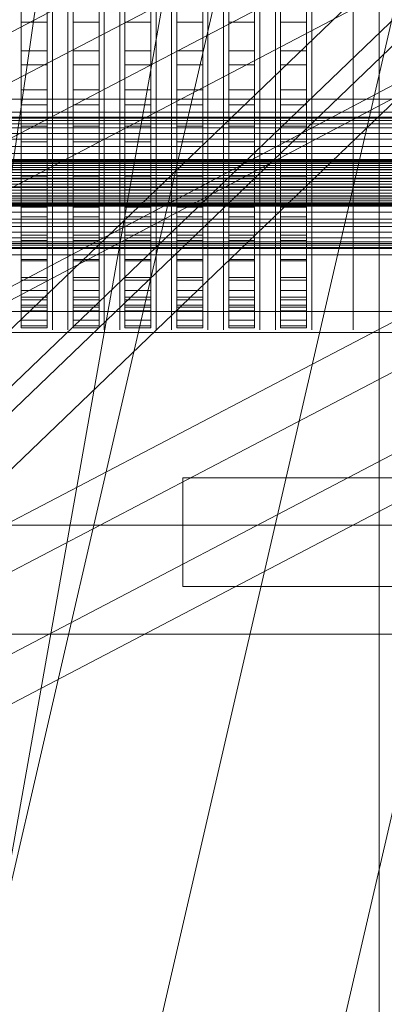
# Model space of a CAD drawing. Header units: millimetres. Extents: x -4738 to 65662, y -68080 to 6847.
# Tile 142 of 256: x -1639 to -1498, y -34900 to -34520. Entities that reach past the tile are written whole.
import ezdxf

# ---------------------------------------------------------------- set-up
doc = ezdxf.new("R2010")
doc.units = ezdxf.units.MM
for name, color, linetype, lineweight in [('frontal_briquetadora', 7, 'Continuous', 0), ('frontal_C03', 7, 'Continuous', 0), ('frontal_C10', 7, 'Continuous', 0)]:
    doc.layers.add(name, color=color, linetype=linetype, lineweight=lineweight)

msp = doc.modelspace()

# ---------------------------------------------------------------- linework, layer by layer
at = {"layer": 'frontal_briquetadora'}
for p, q in [((-1638, -34503.727), (-1638, -34521.1)), ((-1638, -34630.227), (-1638, -34504.089)), ((-1628, -34503.727), (-1628, -34521.1)), ((-1628, -34630.227), (-1628, -34504.089)), ((-1618, -34503.727), (-1618, -34521.1)), ((-1618, -34630.227), (-1618, -34504.089)), ((-1608, -34503.727), (-1608, -34521.1)), ((-1608, -34630.227), (-1608, -34504.089)), ((-1598, -34503.727), (-1598, -34521.1)), ((-1598, -34630.227), (-1598, -34504.089)), ((-1588, -34503.727), (-1588, -34521.1)), ((-1588, -34630.227), (-1588, -34504.089)), ((-1578, -34503.727), (-1578, -34521.1)), ((-1578, -34630.227), (-1578, -34504.089)), ((-1568, -34503.727), (-1568, -34521.1)), ((-1568, -34630.227), (-1568, -34504.089)), ((-1558, -34503.727), (-1558, -34521.1)), ((-1558, -34630.227), (-1558, -34504.089)), ((-1548, -34503.727), (-1548, -34521.1)), ((-1548, -34630.227), (-1548, -34504.089)), ((-1538, -34503.727), (-1538, -34521.1)), ((-1538, -34630.227), (-1538, -34504.089)), ((-1528, -34503.727), (-1528, -34521.1)), ((-1528, -34630.227), (-1528, -34504.089)), ((-1510, -34507.535), (-1510, -34527.256)), ((-1638, -34638.207), (-1638, -34512.069)), ((-1628, -34638.207), (-1628, -34512.069)), ((-1626, -34512.628), (-1626, -34527.804)), ((-1620, -34512.628), (-1620, -34527.804)), ((-1618, -34638.207), (-1618, -34512.069)), ((-1608, -34638.207), (-1608, -34512.069)), ((-1606, -34512.628), (-1606, -34527.804)), ((-1600, -34512.628), (-1600, -34527.804)), ((-1598, -34638.207), (-1598, -34512.069)), ((-1588, -34638.207), (-1588, -34512.069)), ((-1586, -34512.628), (-1586, -34527.804)), ((-1580, -34512.628), (-1580, -34527.804)), ((-1578, -34638.207), (-1578, -34512.069)), ((-1568, -34638.207), (-1568, -34512.069)), ((-1566, -34512.628), (-1566, -34527.804)), ((-1560, -34512.628), (-1560, -34527.804)), ((-1558, -34638.207), (-1558, -34512.069)), ((-1548, -34638.207), (-1548, -34512.069)), ((-1546, -34512.628), (-1546, -34527.804)), ((-1540, -34512.628), (-1540, -34527.804)), ((-1538, -34638.207), (-1538, -34512.069)), ((-1528, -34638.207), (-1528, -34512.069)), ((-1526, -34512.628), (-1526, -34527.804)), ((-1638, -34516.153), (-1638, -34532.172)), ((-1628, -34516.153), (-1628, -34532.172)), ((-1626, -34515.414), (-1626, -34530.951)), ((-1620, -34515.414), (-1620, -34530.951)), ((-1618, -34516.153), (-1618, -34532.172)), ((-1608, -34516.153), (-1608, -34532.172)), ((-1606, -34515.414), (-1606, -34530.951)), ((-1600, -34515.414), (-1600, -34530.951)), ((-1598, -34516.153), (-1598, -34532.172)), ((-1588, -34516.153), (-1588, -34532.172)), ((-1586, -34515.414), (-1586, -34530.951)), ((-1580, -34515.414), (-1580, -34530.951)), ((-1578, -34516.153), (-1578, -34532.172)), ((-1568, -34516.153), (-1568, -34532.172)), ((-1566, -34515.414), (-1566, -34530.951)), ((-1560, -34515.414), (-1560, -34530.951)), ((-1558, -34516.153), (-1558, -34532.172)), ((-1548, -34516.153), (-1548, -34532.172)), ((-1546, -34515.414), (-1546, -34530.951)), ((-1540, -34515.414), (-1540, -34530.951)), ((-1538, -34516.153), (-1538, -34532.172)), ((-1528, -34516.153), (-1528, -34532.172)), ((-1526, -34515.414), (-1526, -34530.951)), ((-1510, -34515.414), (-1510, -34530.951)), ((-1638, -34521.1), (-1638, -34537.545)), ((-1638, -34521.1), (-1628, -34521.1)), ((-1628, -34521.1), (-1628, -34537.545)), ((-1618, -34521.1), (-1618, -34537.545)), ((-1618, -34521.1), (-1608, -34521.1)), ((-1608, -34521.1), (-1608, -34537.545)), ((-1598, -34521.1), (-1598, -34537.545)), ((-1598, -34521.1), (-1588, -34521.1)), ((-1588, -34521.1), (-1588, -34537.545)), ((-1578, -34521.1), (-1578, -34537.545)), ((-1578, -34521.1), (-1568, -34521.1)), ((-1568, -34521.1), (-1568, -34537.545)), ((-1558, -34521.1), (-1558, -34537.545)), ((-1558, -34521.1), (-1548, -34521.1)), ((-1548, -34521.1), (-1548, -34537.545)), ((-1538, -34521.1), (-1538, -34537.545)), ((-1538, -34521.1), (-1528, -34521.1)), ((-1528, -34521.1), (-1528, -34537.545)), ((-1626, -34527.804), (-1626, -34542.132)), ((-1620, -34527.804), (-1620, -34542.132)), ((-1606, -34527.804), (-1606, -34542.132)), ((-1600, -34527.804), (-1600, -34542.132)), ((-1586, -34527.804), (-1586, -34542.132)), ((-1580, -34527.804), (-1580, -34542.132)), ((-1566, -34527.804), (-1566, -34542.132)), ((-1560, -34527.804), (-1560, -34542.132)), ((-1546, -34527.804), (-1546, -34542.132)), ((-1540, -34527.804), (-1540, -34542.132)), ((-1526, -34527.804), (-1526, -34542.132)), ((-1510, -34527.256), (-1510, -34545.38)), ((-1638, -34532.172), (-1638, -34547.21)), ((-1638, -34532.172), (-1628, -34532.172)), ((-1628, -34532.172), (-1628, -34547.21)), ((-1626, -34530.951), (-1626, -34545.662)), ((-1620, -34530.951), (-1620, -34545.662)), ((-1618, -34532.172), (-1618, -34547.21)), ((-1618, -34532.172), (-1608, -34532.172)), ((-1608, -34532.172), (-1608, -34547.21)), ((-1606, -34530.951), (-1606, -34545.662)), ((-1600, -34530.951), (-1600, -34545.662)), ((-1598, -34532.172), (-1598, -34547.21)), ((-1598, -34532.172), (-1588, -34532.172)), ((-1588, -34532.172), (-1588, -34547.21)), ((-1586, -34530.951), (-1586, -34545.662)), ((-1580, -34530.951), (-1580, -34545.662)), ((-1578, -34532.172), (-1578, -34547.21)), ((-1578, -34532.172), (-1568, -34532.172)), ((-1568, -34532.172), (-1568, -34547.21)), ((-1566, -34530.951), (-1566, -34545.662)), ((-1560, -34530.951), (-1560, -34545.662)), ((-1558, -34532.172), (-1558, -34547.21)), ((-1558, -34532.172), (-1548, -34532.172)), ((-1548, -34532.172), (-1548, -34547.21)), ((-1546, -34530.951), (-1546, -34545.662)), ((-1540, -34530.951), (-1540, -34545.662)), ((-1538, -34532.172), (-1538, -34547.21)), ((-1538, -34532.172), (-1528, -34532.172)), ((-1528, -34532.172), (-1528, -34547.21)), ((-1526, -34530.951), (-1526, -34545.662)), ((-1510, -34530.951), (-1510, -34545.662)), ((-1638, -34537.545), (-1638, -34552.983)), ((-1638, -34537.545), (-1628, -34537.545)), ((-1628, -34537.545), (-1628, -34552.983)), ((-1618, -34537.545), (-1618, -34552.983)), ((-1618, -34537.545), (-1608, -34537.545)), ((-1608, -34537.545), (-1608, -34552.983)), ((-1598, -34537.545), (-1598, -34552.983)), ((-1598, -34537.545), (-1588, -34537.545)), ((-1588, -34537.545), (-1588, -34552.983)), ((-1578, -34537.545), (-1578, -34552.983)), ((-1578, -34537.545), (-1568, -34537.545)), ((-1568, -34537.545), (-1568, -34552.983)), ((-1558, -34537.545), (-1558, -34552.983)), ((-1558, -34537.545), (-1548, -34537.545)), ((-1548, -34537.545), (-1548, -34552.983)), ((-1538, -34537.545), (-1538, -34552.983)), ((-1538, -34537.545), (-1528, -34537.545)), ((-1528, -34537.545), (-1528, -34552.983)), ((-1626, -34542.132), (-1626, -34555.552)), ((-1620, -34542.132), (-1620, -34555.552)), ((-1606, -34542.132), (-1606, -34555.552)), ((-1600, -34542.132), (-1600, -34555.552)), ((-1586, -34542.132), (-1586, -34555.552)), ((-1580, -34542.132), (-1580, -34555.552)), ((-1566, -34542.132), (-1566, -34555.552)), ((-1560, -34542.132), (-1560, -34555.552)), ((-1546, -34542.132), (-1546, -34555.552)), ((-1540, -34542.132), (-1540, -34555.552)), ((-1526, -34542.132), (-1526, -34555.552)), ((-1510, -34545.38), (-1510, -34560.438)), ((-1638, -34547.21), (-1638, -34561.193)), ((-1638, -34547.21), (-1628, -34547.21)), ((-1628, -34547.21), (-1628, -34561.193)), ((-1626, -34545.662), (-1626, -34559.486)), ((-1620, -34545.662), (-1620, -34559.486)), ((-1618, -34547.21), (-1618, -34561.193)), ((-1618, -34547.21), (-1608, -34547.21)), ((-1608, -34547.21), (-1608, -34561.193)), ((-1606, -34545.662), (-1606, -34559.486)), ((-1600, -34545.662), (-1600, -34559.486)), ((-1598, -34547.21), (-1598, -34561.193)), ((-1598, -34547.21), (-1588, -34547.21)), ((-1588, -34547.21), (-1588, -34561.193)), ((-1586, -34545.662), (-1586, -34559.486)), ((-1580, -34545.662), (-1580, -34559.486)), ((-1578, -34547.21), (-1578, -34561.193)), ((-1578, -34547.21), (-1568, -34547.21)), ((-1568, -34547.21), (-1568, -34561.193)), ((-1566, -34545.662), (-1566, -34559.486)), ((-1560, -34545.662), (-1560, -34559.486)), ((-1558, -34547.21), (-1558, -34561.193)), ((-1558, -34547.21), (-1548, -34547.21)), ((-1548, -34547.21), (-1548, -34561.193)), ((-1546, -34545.662), (-1546, -34559.486)), ((-1540, -34545.662), (-1540, -34559.486)), ((-1538, -34547.21), (-1538, -34561.193)), ((-1538, -34547.21), (-1528, -34547.21)), ((-1528, -34547.21), (-1528, -34561.193)), ((-1526, -34545.662), (-1526, -34559.486)), ((-1510, -34545.662), (-1510, -34559.486)), ((-1638, -34552.983), (-1638, -34567.338)), ((-1638, -34552.983), (-1628, -34552.983)), ((-1628, -34552.983), (-1628, -34567.338)), ((-1626, -34555.552), (-1626, -34568.006)), ((-1620, -34555.552), (-1620, -34568.006)), ((-1618, -34552.983), (-1618, -34567.338)), ((-1618, -34552.983), (-1608, -34552.983)), ((-1608, -34552.983), (-1608, -34567.338)), ((-1606, -34555.552), (-1606, -34568.006)), ((-1600, -34555.552), (-1600, -34568.006)), ((-1598, -34552.983), (-1598, -34567.338)), ((-1598, -34552.983), (-1588, -34552.983)), ((-1588, -34552.983), (-1588, -34567.338)), ((-1586, -34555.552), (-1586, -34568.006)), ((-1580, -34555.552), (-1580, -34568.006)), ((-1578, -34552.983), (-1578, -34567.338)), ((-1578, -34552.983), (-1568, -34552.983)), ((-1568, -34552.983), (-1568, -34567.338)), ((-1566, -34555.552), (-1566, -34568.006)), ((-1560, -34555.552), (-1560, -34568.006)), ((-1558, -34552.983), (-1558, -34567.338)), ((-1558, -34552.983), (-1548, -34552.983)), ((-1548, -34552.983), (-1548, -34567.338)), ((-1546, -34555.552), (-1546, -34568.006)), ((-1540, -34555.552), (-1540, -34568.006)), ((-1538, -34552.983), (-1538, -34567.338)), ((-1538, -34552.983), (-1528, -34552.983)), ((-1528, -34552.983), (-1528, -34567.338)), ((-1526, -34555.552), (-1526, -34568.006)), ((-1626, -34559.486), (-1626, -34572.368)), ((-1620, -34559.486), (-1620, -34572.368)), ((-1606, -34559.486), (-1606, -34572.368)), ((-1600, -34559.486), (-1600, -34572.368)), ((-1586, -34559.486), (-1586, -34572.368)), ((-1580, -34559.486), (-1580, -34572.368)), ((-1566, -34559.486), (-1566, -34572.368)), ((-1560, -34559.486), (-1560, -34572.368)), ((-1546, -34559.486), (-1546, -34572.368)), ((-1540, -34559.486), (-1540, -34572.368)), ((-1526, -34559.486), (-1526, -34572.368)), ((-1510, -34559.486), (-1510, -34572.368)), ((-1510, -34560.438), (-1510, -34571.209)), ((-1638, -34561.193), (-1638, -34574.054)), ((-1638, -34561.193), (-1628, -34561.193)), ((-1628, -34561.193), (-1628, -34574.054)), ((-1618, -34561.193), (-1618, -34574.054)), ((-1618, -34561.193), (-1608, -34561.193)), ((-1608, -34561.193), (-1608, -34574.054)), ((-1598, -34561.193), (-1598, -34574.054)), ((-1598, -34561.193), (-1588, -34561.193)), ((-1588, -34561.193), (-1588, -34574.054)), ((-1578, -34561.193), (-1578, -34574.054)), ((-1578, -34561.193), (-1568, -34561.193)), ((-1568, -34561.193), (-1568, -34574.054)), ((-1558, -34561.193), (-1558, -34574.054)), ((-1558, -34561.193), (-1548, -34561.193)), ((-1548, -34561.193), (-1548, -34574.054)), ((-1538, -34561.193), (-1538, -34574.054)), ((-1538, -34561.193), (-1528, -34561.193)), ((-1528, -34561.193), (-1528, -34574.054)), ((-1638, -34567.338), (-1638, -34580.54)), ((-1638, -34567.338), (-1628, -34567.338)), ((-1628, -34567.338), (-1628, -34580.54)), ((-1626, -34568.006), (-1626, -34579.441)), ((-1620, -34568.006), (-1620, -34579.441)), ((-1618, -34567.338), (-1618, -34580.54)), ((-1618, -34567.338), (-1608, -34567.338)), ((-1608, -34567.338), (-1608, -34580.54)), ((-1606, -34568.006), (-1606, -34579.441)), ((-1600, -34568.006), (-1600, -34579.441)), ((-1598, -34567.338), (-1598, -34580.54)), ((-1598, -34567.338), (-1588, -34567.338)), ((-1588, -34567.338), (-1588, -34580.54)), ((-1586, -34568.006), (-1586, -34579.441)), ((-1580, -34568.006), (-1580, -34579.441)), ((-1578, -34567.338), (-1578, -34580.54)), ((-1578, -34567.338), (-1568, -34567.338)), ((-1568, -34567.338), (-1568, -34580.54)), ((-1566, -34568.006), (-1566, -34579.441)), ((-1560, -34568.006), (-1560, -34579.441)), ((-1558, -34567.338), (-1558, -34580.54)), ((-1558, -34567.338), (-1548, -34567.338)), ((-1548, -34567.338), (-1548, -34580.54)), ((-1546, -34568.006), (-1546, -34579.441)), ((-1540, -34568.006), (-1540, -34579.441)), ((-1538, -34567.338), (-1538, -34580.54)), ((-1538, -34567.338), (-1528, -34567.338)), ((-1528, -34567.338), (-1528, -34580.54)), ((-1526, -34568.006), (-1526, -34579.441)), ((-1510, -34571.209), (-1510, -34576.823)), ((-1638, -34574.054), (-1638, -34585.73)), ((-1638, -34574.054), (-1628, -34574.054)), ((-1628, -34574.054), (-1628, -34585.73)), ((-1626, -34572.368), (-1626, -34584.253)), ((-1620, -34572.368), (-1620, -34584.253)), ((-1618, -34574.054), (-1618, -34585.73)), ((-1618, -34574.054), (-1608, -34574.054)), ((-1608, -34574.054), (-1608, -34585.73)), ((-1606, -34572.368), (-1606, -34584.253)), ((-1600, -34572.368), (-1600, -34584.253)), ((-1598, -34574.054), (-1598, -34585.73)), ((-1598, -34574.054), (-1588, -34574.054)), ((-1588, -34574.054), (-1588, -34585.73)), ((-1586, -34572.368), (-1586, -34584.253)), ((-1580, -34572.368), (-1580, -34584.253)), ((-1578, -34574.054), (-1578, -34585.73)), ((-1578, -34574.054), (-1568, -34574.054)), ((-1568, -34574.054), (-1568, -34585.73)), ((-1566, -34572.368), (-1566, -34584.253)), ((-1560, -34572.368), (-1560, -34584.253)), ((-1558, -34574.054), (-1558, -34585.73)), ((-1558, -34574.054), (-1548, -34574.054)), ((-1548, -34574.054), (-1548, -34585.73)), ((-1546, -34572.368), (-1546, -34584.253)), ((-1540, -34572.368), (-1540, -34584.253)), ((-1538, -34574.054), (-1538, -34585.73)), ((-1538, -34574.054), (-1528, -34574.054)), ((-1528, -34574.054), (-1528, -34585.73)), ((-1526, -34572.368), (-1526, -34584.253)), ((-1510, -34572.368), (-1510, -34584.253)), ((-1626, -34579.441), (-1626, -34589.808)), ((-1620, -34579.441), (-1620, -34589.808)), ((-1606, -34579.441), (-1606, -34589.808)), ((-1600, -34579.441), (-1600, -34589.808)), ((-1586, -34579.441), (-1586, -34589.808)), ((-1580, -34579.441), (-1580, -34589.808)), ((-1566, -34579.441), (-1566, -34589.808)), ((-1560, -34579.441), (-1560, -34589.808)), ((-1546, -34579.441), (-1546, -34589.808)), ((-1540, -34579.441), (-1540, -34589.808)), ((-1526, -34579.441), (-1526, -34589.808)), ((-1638, -34580.54), (-1638, -34592.527)), ((-1638, -34580.54), (-1628, -34580.54)), ((-1628, -34580.54), (-1628, -34592.527)), ((-1618, -34580.54), (-1618, -34592.527)), ((-1618, -34580.54), (-1608, -34580.54)), ((-1608, -34580.54), (-1608, -34592.527)), ((-1598, -34580.54), (-1598, -34592.527)), ((-1598, -34580.54), (-1588, -34580.54)), ((-1588, -34580.54), (-1588, -34592.527)), ((-1578, -34580.54), (-1578, -34592.527)), ((-1578, -34580.54), (-1568, -34580.54)), ((-1568, -34580.54), (-1568, -34592.527)), ((-1558, -34580.54), (-1558, -34592.527)), ((-1558, -34580.54), (-1548, -34580.54)), ((-1548, -34580.54), (-1548, -34592.527)), ((-1538, -34580.54), (-1538, -34592.527)), ((-1538, -34580.54), (-1528, -34580.54)), ((-1528, -34580.54), (-1528, -34592.527)), ((-1638, -34585.73), (-1638, -34596.164)), ((-1638, -34585.73), (-1628, -34585.73)), ((-1628, -34585.73), (-1628, -34596.164)), ((-1626, -34584.253), (-1626, -34595.094)), ((-1620, -34584.253), (-1620, -34595.094)), ((-1618, -34585.73), (-1618, -34596.164)), ((-1618, -34585.73), (-1608, -34585.73)), ((-1608, -34585.73), (-1608, -34596.164)), ((-1606, -34584.253), (-1606, -34595.094)), ((-1600, -34584.253), (-1600, -34595.094)), ((-1598, -34585.73), (-1598, -34596.164)), ((-1598, -34585.73), (-1588, -34585.73)), ((-1588, -34585.73), (-1588, -34596.164)), ((-1586, -34584.253), (-1586, -34595.094)), ((-1580, -34584.253), (-1580, -34595.094)), ((-1578, -34585.73), (-1578, -34596.164)), ((-1578, -34585.73), (-1568, -34585.73)), ((-1568, -34585.73), (-1568, -34596.164)), ((-1566, -34584.253), (-1566, -34595.094)), ((-1560, -34584.253), (-1560, -34595.094)), ((-1558, -34585.73), (-1558, -34596.164)), ((-1558, -34585.73), (-1548, -34585.73)), ((-1548, -34585.73), (-1548, -34596.164)), ((-1546, -34584.253), (-1546, -34595.094)), ((-1540, -34584.253), (-1540, -34595.094)), ((-1538, -34585.73), (-1538, -34596.164)), ((-1538, -34585.73), (-1528, -34585.73)), ((-1528, -34585.73), (-1528, -34596.164)), ((-1526, -34584.253), (-1526, -34595.094)), ((-1510, -34584.253), (-1510, -34595.094)), ((-1626, -34589.808), (-1626, -34599.062)), ((-1620, -34589.808), (-1620, -34599.062)), ((-1606, -34589.808), (-1606, -34599.062)), ((-1600, -34589.808), (-1600, -34599.062)), ((-1586, -34589.808), (-1586, -34599.062)), ((-1580, -34589.808), (-1580, -34599.062)), ((-1566, -34589.808), (-1566, -34599.062)), ((-1560, -34589.808), (-1560, -34599.062)), ((-1546, -34589.808), (-1546, -34599.062)), ((-1540, -34589.808), (-1540, -34599.062)), ((-1526, -34589.808), (-1526, -34599.062)), ((-1638, -34592.527), (-1638, -34603.238)), ((-1638, -34592.527), (-1628, -34592.527)), ((-1628, -34592.527), (-1628, -34603.238)), ((-1618, -34592.527), (-1618, -34603.238)), ((-1618, -34592.527), (-1608, -34592.527)), ((-1608, -34592.527), (-1608, -34603.238)), ((-1598, -34592.527), (-1598, -34603.238)), ((-1598, -34592.527), (-1588, -34592.527)), ((-1588, -34592.527), (-1588, -34603.238)), ((-1578, -34592.527), (-1578, -34603.238)), ((-1578, -34592.527), (-1568, -34592.527)), ((-1568, -34592.527), (-1568, -34603.238)), ((-1558, -34592.527), (-1558, -34603.238)), ((-1558, -34592.527), (-1548, -34592.527)), ((-1548, -34592.527), (-1548, -34603.238)), ((-1538, -34592.527), (-1538, -34603.238)), ((-1538, -34592.527), (-1528, -34592.527)), ((-1528, -34592.527), (-1528, -34603.238)), ((-1638, -34596.164), (-1638, -34605.306)), ((-1638, -34596.164), (-1628, -34596.164)), ((-1628, -34596.164), (-1628, -34605.306)), ((-1626, -34595.094), (-1626, -34604.846)), ((-1620, -34595.094), (-1620, -34604.846)), ((-1618, -34596.164), (-1618, -34605.306)), ((-1618, -34596.164), (-1608, -34596.164)), ((-1608, -34596.164), (-1608, -34605.306)), ((-1606, -34595.094), (-1606, -34604.846)), ((-1600, -34595.094), (-1600, -34604.846)), ((-1598, -34596.164), (-1598, -34605.306)), ((-1598, -34596.164), (-1588, -34596.164)), ((-1588, -34596.164), (-1588, -34605.306)), ((-1586, -34595.094), (-1586, -34604.846)), ((-1580, -34595.094), (-1580, -34604.846)), ((-1578, -34596.164), (-1578, -34605.306)), ((-1578, -34596.164), (-1568, -34596.164)), ((-1568, -34596.164), (-1568, -34605.306)), ((-1566, -34595.094), (-1566, -34604.846)), ((-1560, -34595.094), (-1560, -34604.846)), ((-1558, -34596.164), (-1558, -34605.306)), ((-1558, -34596.164), (-1548, -34596.164)), ((-1548, -34596.164), (-1548, -34605.306)), ((-1546, -34595.094), (-1546, -34604.846)), ((-1540, -34595.094), (-1540, -34604.846)), ((-1538, -34596.164), (-1538, -34605.306)), ((-1538, -34596.164), (-1528, -34596.164)), ((-1528, -34596.164), (-1528, -34605.306)), ((-1526, -34595.094), (-1526, -34604.846)), ((-1510, -34595.094), (-1510, -34604.846)), ((-1626, -34599.062), (-1626, -34607.164)), ((-1620, -34599.062), (-1620, -34607.164)), ((-1606, -34599.062), (-1606, -34607.164)), ((-1600, -34599.062), (-1600, -34607.164)), ((-1586, -34599.062), (-1586, -34607.164)), ((-1580, -34599.062), (-1580, -34607.164)), ((-1566, -34599.062), (-1566, -34607.164)), ((-1560, -34599.062), (-1560, -34607.164)), ((-1546, -34599.062), (-1546, -34607.164)), ((-1540, -34599.062), (-1540, -34607.164)), ((-1526, -34599.062), (-1526, -34607.164)), ((-1638, -34603.238), (-1638, -34612.623)), ((-1638, -34603.238), (-1628, -34603.238)), ((-1638, -34605.306), (-1638, -34613.112)), ((-1638, -34605.306), (-1628, -34605.306)), ((-1628, -34603.238), (-1628, -34612.623)), ((-1628, -34605.306), (-1628, -34613.112)), ((-1626, -34604.846), (-1626, -34613.468)), ((-1620, -34604.846), (-1620, -34613.468)), ((-1618, -34603.238), (-1618, -34612.623)), ((-1618, -34603.238), (-1608, -34603.238)), ((-1618, -34605.306), (-1618, -34613.112)), ((-1618, -34605.306), (-1608, -34605.306)), ((-1608, -34603.238), (-1608, -34612.623)), ((-1608, -34605.306), (-1608, -34613.112)), ((-1606, -34604.846), (-1606, -34613.468)), ((-1600, -34604.846), (-1600, -34613.468)), ((-1598, -34603.238), (-1598, -34612.623)), ((-1598, -34603.238), (-1588, -34603.238)), ((-1598, -34605.306), (-1598, -34613.112)), ((-1598, -34605.306), (-1588, -34605.306)), ((-1588, -34603.238), (-1588, -34612.623)), ((-1588, -34605.306), (-1588, -34613.112)), ((-1586, -34604.846), (-1586, -34613.468)), ((-1580, -34604.846), (-1580, -34613.468)), ((-1578, -34603.238), (-1578, -34612.623)), ((-1578, -34603.238), (-1568, -34603.238)), ((-1578, -34605.306), (-1578, -34613.112)), ((-1578, -34605.306), (-1568, -34605.306)), ((-1568, -34603.238), (-1568, -34612.623)), ((-1568, -34605.306), (-1568, -34613.112)), ((-1566, -34604.846), (-1566, -34613.468)), ((-1560, -34604.846), (-1560, -34613.468)), ((-1558, -34603.238), (-1558, -34612.623)), ((-1558, -34603.238), (-1548, -34603.238)), ((-1558, -34605.306), (-1558, -34613.112)), ((-1558, -34605.306), (-1548, -34605.306)), ((-1548, -34603.238), (-1548, -34612.623)), ((-1548, -34605.306), (-1548, -34613.112)), ((-1546, -34604.846), (-1546, -34613.468)), ((-1540, -34604.846), (-1540, -34613.468)), ((-1538, -34603.238), (-1538, -34612.623)), ((-1538, -34603.238), (-1528, -34603.238)), ((-1538, -34605.306), (-1538, -34613.112)), ((-1538, -34605.306), (-1528, -34605.306)), ((-1528, -34603.238), (-1528, -34612.623)), ((-1528, -34605.306), (-1528, -34613.112)), ((-1526, -34604.846), (-1526, -34613.468)), ((-1510, -34604.846), (-1510, -34613.468)), ((-1626, -34607.164), (-1626, -34614.079)), ((-1620, -34607.164), (-1620, -34614.079)), ((-1606, -34607.164), (-1606, -34614.079)), ((-1600, -34607.164), (-1600, -34614.079)), ((-1586, -34607.164), (-1586, -34614.079)), ((-1580, -34607.164), (-1580, -34614.079)), ((-1566, -34607.164), (-1566, -34614.079)), ((-1560, -34607.164), (-1560, -34614.079)), ((-1546, -34607.164), (-1546, -34614.079)), ((-1540, -34607.164), (-1540, -34614.079)), ((-1526, -34607.164), (-1526, -34614.079)), ((-1638, -34612.623), (-1638, -34620.636)), ((-1638, -34612.623), (-1628, -34612.623)), ((-1638, -34613.112), (-1638, -34619.543)), ((-1638, -34613.112), (-1628, -34613.112)), ((-1628, -34612.623), (-1628, -34620.636)), ((-1628, -34613.112), (-1628, -34619.543)), ((-1626, -34613.468), (-1626, -34620.925)), ((-1620, -34613.468), (-1620, -34620.925)), ((-1618, -34612.623), (-1618, -34620.636)), ((-1618, -34612.623), (-1608, -34612.623)), ((-1618, -34613.112), (-1618, -34619.543)), ((-1618, -34613.112), (-1608, -34613.112)), ((-1608, -34612.623), (-1608, -34620.636)), ((-1608, -34613.112), (-1608, -34619.543)), ((-1606, -34613.468), (-1606, -34620.925)), ((-1600, -34613.468), (-1600, -34620.925)), ((-1598, -34612.623), (-1598, -34620.636)), ((-1598, -34612.623), (-1588, -34612.623)), ((-1598, -34613.112), (-1598, -34619.543)), ((-1598, -34613.112), (-1588, -34613.112)), ((-1588, -34612.623), (-1588, -34620.636)), ((-1588, -34613.112), (-1588, -34619.543)), ((-1586, -34613.468), (-1586, -34620.925)), ((-1580, -34613.468), (-1580, -34620.925)), ((-1578, -34612.623), (-1578, -34620.636)), ((-1578, -34612.623), (-1568, -34612.623)), ((-1578, -34613.112), (-1578, -34619.543)), ((-1578, -34613.112), (-1568, -34613.112)), ((-1568, -34612.623), (-1568, -34620.636)), ((-1568, -34613.112), (-1568, -34619.543)), ((-1566, -34613.468), (-1566, -34620.925)), ((-1560, -34613.468), (-1560, -34620.925)), ((-1558, -34612.623), (-1558, -34620.636)), ((-1558, -34612.623), (-1548, -34612.623)), ((-1558, -34613.112), (-1558, -34619.543)), ((-1558, -34613.112), (-1548, -34613.112)), ((-1548, -34612.623), (-1548, -34620.636)), ((-1548, -34613.112), (-1548, -34619.543)), ((-1546, -34613.468), (-1546, -34620.925)), ((-1540, -34613.468), (-1540, -34620.925)), ((-1538, -34612.623), (-1538, -34620.636)), ((-1538, -34612.623), (-1528, -34612.623)), ((-1538, -34613.112), (-1538, -34619.543)), ((-1538, -34613.112), (-1528, -34613.112)), ((-1528, -34612.623), (-1528, -34620.636)), ((-1528, -34613.112), (-1528, -34619.543)), ((-1526, -34613.468), (-1526, -34620.925)), ((-1510, -34613.468), (-1510, -34620.925)), ((-1626, -34614.079), (-1626, -34619.778)), ((-1620, -34614.079), (-1620, -34619.778)), ((-1606, -34614.079), (-1606, -34619.778)), ((-1600, -34614.079), (-1600, -34619.778)), ((-1586, -34614.079), (-1586, -34619.778)), ((-1580, -34614.079), (-1580, -34619.778)), ((-1566, -34614.079), (-1566, -34619.778)), ((-1560, -34614.079), (-1560, -34619.778)), ((-1546, -34614.079), (-1546, -34619.778)), ((-1540, -34614.079), (-1540, -34619.778)), ((-1526, -34614.079), (-1526, -34619.778)), ((-1638, -34619.543), (-1638, -34624.568)), ((-1638, -34619.543), (-1628, -34619.543)), ((-1638, -34620.636), (-1638, -34627.238)), ((-1638, -34620.636), (-1628, -34620.636)), ((-1628, -34619.543), (-1628, -34624.568)), ((-1628, -34620.636), (-1628, -34627.238)), ((-1626, -34619.778), (-1626, -34624.236)), ((-1626, -34620.925), (-1626, -34627.187)), ((-1620, -34619.778), (-1620, -34624.236)), ((-1620, -34620.925), (-1620, -34627.187)), ((-1618, -34619.543), (-1618, -34624.568)), ((-1618, -34619.543), (-1608, -34619.543)), ((-1618, -34620.636), (-1618, -34627.238)), ((-1618, -34620.636), (-1608, -34620.636)), ((-1608, -34619.543), (-1608, -34624.568)), ((-1608, -34620.636), (-1608, -34627.238)), ((-1606, -34619.778), (-1606, -34624.236)), ((-1606, -34620.925), (-1606, -34627.187)), ((-1600, -34619.778), (-1600, -34624.236)), ((-1600, -34620.925), (-1600, -34627.187)), ((-1598, -34619.543), (-1598, -34624.568)), ((-1598, -34619.543), (-1588, -34619.543)), ((-1598, -34620.636), (-1598, -34627.238)), ((-1598, -34620.636), (-1588, -34620.636)), ((-1588, -34619.543), (-1588, -34624.568)), ((-1588, -34620.636), (-1588, -34627.238)), ((-1586, -34619.778), (-1586, -34624.236)), ((-1586, -34620.925), (-1586, -34627.187)), ((-1580, -34619.778), (-1580, -34624.236)), ((-1580, -34620.925), (-1580, -34627.187)), ((-1578, -34619.543), (-1578, -34624.568)), ((-1578, -34619.543), (-1568, -34619.543)), ((-1578, -34620.636), (-1578, -34627.238)), ((-1578, -34620.636), (-1568, -34620.636)), ((-1568, -34619.543), (-1568, -34624.568)), ((-1568, -34620.636), (-1568, -34627.238)), ((-1566, -34619.778), (-1566, -34624.236)), ((-1566, -34620.925), (-1566, -34627.187)), ((-1560, -34619.778), (-1560, -34624.236)), ((-1560, -34620.925), (-1560, -34627.187)), ((-1558, -34619.543), (-1558, -34624.568)), ((-1558, -34619.543), (-1548, -34619.543)), ((-1558, -34620.636), (-1558, -34627.238)), ((-1558, -34620.636), (-1548, -34620.636)), ((-1548, -34619.543), (-1548, -34624.568)), ((-1548, -34620.636), (-1548, -34627.238)), ((-1546, -34619.778), (-1546, -34624.236)), ((-1546, -34620.925), (-1546, -34627.187)), ((-1540, -34619.778), (-1540, -34624.236)), ((-1540, -34620.925), (-1540, -34627.187)), ((-1538, -34619.543), (-1538, -34624.568)), ((-1538, -34619.543), (-1528, -34619.543)), ((-1538, -34620.636), (-1538, -34627.238)), ((-1538, -34620.636), (-1528, -34620.636)), ((-1528, -34619.543), (-1528, -34624.568)), ((-1528, -34620.636), (-1528, -34627.238)), ((-1526, -34619.778), (-1526, -34624.236)), ((-1526, -34620.925), (-1526, -34627.187)), ((-1510, -34620.925), (-1510, -34627.187)), ((-1638, -34624.568), (-1638, -34628.163)), ((-1638, -34624.568), (-1628, -34624.568)), ((-1628, -34624.568), (-1628, -34628.163)), ((-1626, -34624.236), (-1626, -34627.433)), ((-1620, -34624.236), (-1620, -34627.433)), ((-1618, -34624.568), (-1618, -34628.163)), ((-1618, -34624.568), (-1608, -34624.568)), ((-1608, -34624.568), (-1608, -34628.163)), ((-1606, -34624.236), (-1606, -34627.433)), ((-1600, -34624.236), (-1600, -34627.433)), ((-1598, -34624.568), (-1598, -34628.163)), ((-1598, -34624.568), (-1588, -34624.568)), ((-1588, -34624.568), (-1588, -34628.163)), ((-1586, -34624.236), (-1586, -34627.433)), ((-1580, -34624.236), (-1580, -34627.433)), ((-1578, -34624.568), (-1578, -34628.163)), ((-1578, -34624.568), (-1568, -34624.568)), ((-1568, -34624.568), (-1568, -34628.163)), ((-1566, -34624.236), (-1566, -34627.433)), ((-1560, -34624.236), (-1560, -34627.433)), ((-1558, -34624.568), (-1558, -34628.163)), ((-1558, -34624.568), (-1548, -34624.568)), ((-1548, -34624.568), (-1548, -34628.163)), ((-1546, -34624.236), (-1546, -34627.433)), ((-1540, -34624.236), (-1540, -34627.433)), ((-1538, -34624.568), (-1538, -34628.163)), ((-1538, -34624.568), (-1528, -34624.568)), ((-1528, -34624.568), (-1528, -34628.163)), ((-1526, -34624.236), (-1526, -34627.433)), ((-1638, -34627.238), (-1638, -34632.397)), ((-1638, -34627.238), (-1628, -34627.238)), ((-1638, -34628.163), (-1638, -34630.31)), ((-1638, -34628.163), (-1628, -34628.163)), ((-1628, -34627.238), (-1628, -34632.397)), ((-1628, -34628.163), (-1628, -34630.31)), ((-1626, -34627.187), (-1626, -34632.228)), ((-1626, -34627.433), (-1626, -34629.358)), ((-1620, -34627.187), (-1620, -34632.228)), ((-1620, -34627.433), (-1620, -34629.358)), ((-1618, -34627.238), (-1618, -34632.397)), ((-1618, -34627.238), (-1608, -34627.238)), ((-1618, -34628.163), (-1618, -34630.31)), ((-1618, -34628.163), (-1608, -34628.163)), ((-1608, -34627.238), (-1608, -34632.397)), ((-1608, -34628.163), (-1608, -34630.31)), ((-1606, -34627.187), (-1606, -34632.228)), ((-1606, -34627.433), (-1606, -34629.358)), ((-1600, -34627.187), (-1600, -34632.228)), ((-1600, -34627.433), (-1600, -34629.358)), ((-1598, -34627.238), (-1598, -34632.397)), ((-1598, -34627.238), (-1588, -34627.238)), ((-1598, -34628.163), (-1598, -34630.31)), ((-1598, -34628.163), (-1588, -34628.163)), ((-1588, -34627.238), (-1588, -34632.397)), ((-1588, -34628.163), (-1588, -34630.31)), ((-1586, -34627.187), (-1586, -34632.228)), ((-1586, -34627.433), (-1586, -34629.358)), ((-1580, -34627.187), (-1580, -34632.228)), ((-1580, -34627.433), (-1580, -34629.358)), ((-1578, -34627.238), (-1578, -34632.397)), ((-1578, -34627.238), (-1568, -34627.238)), ((-1578, -34628.163), (-1578, -34630.31)), ((-1578, -34628.163), (-1568, -34628.163)), ((-1568, -34627.238), (-1568, -34632.397)), ((-1568, -34628.163), (-1568, -34630.31)), ((-1566, -34627.187), (-1566, -34632.228)), ((-1566, -34627.433), (-1566, -34629.358)), ((-1560, -34627.187), (-1560, -34632.228)), ((-1560, -34627.433), (-1560, -34629.358)), ((-1558, -34627.238), (-1558, -34632.397)), ((-1558, -34627.238), (-1548, -34627.238)), ((-1558, -34628.163), (-1558, -34630.31)), ((-1558, -34628.163), (-1548, -34628.163)), ((-1548, -34627.238), (-1548, -34632.397)), ((-1548, -34628.163), (-1548, -34630.31)), ((-1546, -34627.187), (-1546, -34632.228)), ((-1546, -34627.433), (-1546, -34629.358)), ((-1540, -34627.187), (-1540, -34632.228)), ((-1540, -34627.433), (-1540, -34629.358)), ((-1538, -34627.238), (-1538, -34632.397)), ((-1538, -34627.238), (-1528, -34627.238)), ((-1538, -34628.163), (-1538, -34630.31)), ((-1538, -34628.163), (-1528, -34628.163)), ((-1528, -34627.238), (-1528, -34632.397)), ((-1528, -34628.163), (-1528, -34630.31)), ((-1526, -34627.187), (-1526, -34632.228)), ((-1526, -34627.433), (-1526, -34629.358)), ((-1510, -34627.187), (-1510, -34632.228)), ((-1638, -34630.999), (-1638, -34630.227)), ((-1638, -34630.227), (-1628, -34630.227)), ((-1638, -34630.31), (-1638, -34630.999)), ((-1638, -34630.31), (-1628, -34630.31)), ((-1638, -34630.999), (-1628, -34630.999)), ((-1638, -34632.397), (-1638, -34636.087)), ((-1638, -34632.397), (-1628, -34632.397)), ((-1628, -34630.999), (-1628, -34630.227)), ((-1628, -34630.31), (-1628, -34630.999)), ((-1628, -34632.397), (-1628, -34636.087)), ((-1626, -34629.358), (-1626, -34630)), ((-1626, -34632.228), (-1626, -34636.026)), ((-1620, -34629.358), (-1620, -34630)), ((-1620, -34632.228), (-1620, -34636.026)), ((-1618, -34630.999), (-1618, -34630.227)), ((-1618, -34630.227), (-1608, -34630.227)), ((-1618, -34630.31), (-1618, -34630.999)), ((-1618, -34630.31), (-1608, -34630.31)), ((-1618, -34630.999), (-1608, -34630.999)), ((-1618, -34632.397), (-1618, -34636.087)), ((-1618, -34632.397), (-1608, -34632.397)), ((-1608, -34630.999), (-1608, -34630.227)), ((-1608, -34630.31), (-1608, -34630.999)), ((-1608, -34632.397), (-1608, -34636.087)), ((-1606, -34629.358), (-1606, -34630)), ((-1606, -34632.228), (-1606, -34636.026)), ((-1600, -34629.358), (-1600, -34630)), ((-1600, -34632.228), (-1600, -34636.026)), ((-1598, -34630.999), (-1598, -34630.227)), ((-1598, -34630.227), (-1588, -34630.227)), ((-1598, -34630.31), (-1598, -34630.999)), ((-1598, -34630.31), (-1588, -34630.31)), ((-1598, -34630.999), (-1588, -34630.999)), ((-1598, -34632.397), (-1598, -34636.087)), ((-1598, -34632.397), (-1588, -34632.397)), ((-1588, -34630.999), (-1588, -34630.227)), ((-1588, -34630.31), (-1588, -34630.999)), ((-1588, -34632.397), (-1588, -34636.087)), ((-1586, -34629.358), (-1586, -34630)), ((-1586, -34632.228), (-1586, -34636.026)), ((-1580, -34629.358), (-1580, -34630)), ((-1580, -34632.228), (-1580, -34636.026)), ((-1578, -34630.999), (-1578, -34630.227)), ((-1578, -34630.227), (-1568, -34630.227)), ((-1578, -34630.31), (-1578, -34630.999)), ((-1578, -34630.31), (-1568, -34630.31)), ((-1578, -34630.999), (-1568, -34630.999)), ((-1578, -34632.397), (-1578, -34636.087)), ((-1578, -34632.397), (-1568, -34632.397)), ((-1568, -34630.999), (-1568, -34630.227)), ((-1568, -34630.31), (-1568, -34630.999)), ((-1568, -34632.397), (-1568, -34636.087)), ((-1566, -34629.358), (-1566, -34630)), ((-1566, -34632.228), (-1566, -34636.026)), ((-1560, -34629.358), (-1560, -34630)), ((-1560, -34632.228), (-1560, -34636.026)), ((-1558, -34630.999), (-1558, -34630.227)), ((-1558, -34630.227), (-1548, -34630.227)), ((-1558, -34630.31), (-1558, -34630.999)), ((-1558, -34630.31), (-1548, -34630.31)), ((-1558, -34630.999), (-1548, -34630.999)), ((-1558, -34632.397), (-1558, -34636.087)), ((-1558, -34632.397), (-1548, -34632.397)), ((-1548, -34630.999), (-1548, -34630.227)), ((-1548, -34630.31), (-1548, -34630.999)), ((-1548, -34632.397), (-1548, -34636.087)), ((-1546, -34629.358), (-1546, -34630)), ((-1546, -34632.228), (-1546, -34636.026)), ((-1540, -34629.358), (-1540, -34630)), ((-1540, -34632.228), (-1540, -34636.026)), ((-1538, -34630.999), (-1538, -34630.227)), ((-1538, -34630.227), (-1528, -34630.227)), ((-1538, -34630.31), (-1538, -34630.999)), ((-1538, -34630.31), (-1528, -34630.31)), ((-1538, -34630.999), (-1528, -34630.999)), ((-1538, -34632.397), (-1538, -34636.087)), ((-1538, -34632.397), (-1528, -34632.397)), ((-1528, -34630.999), (-1528, -34630.227)), ((-1528, -34630.31), (-1528, -34630.999)), ((-1528, -34632.397), (-1528, -34636.087)), ((-1526, -34629.358), (-1526, -34630)), ((-1526, -34632.228), (-1526, -34636.026)), ((-1510, -34632.228), (-1510, -34636.026)), ((-1638, -34636.087), (-1638, -34638.292)), ((-1638, -34636.087), (-1628, -34636.087)), ((-1628, -34636.087), (-1628, -34638.292)), ((-1626, -34636.026), (-1626, -34638.568)), ((-1620, -34636.026), (-1620, -34638.568)), ((-1618, -34636.087), (-1618, -34638.292)), ((-1618, -34636.087), (-1608, -34636.087)), ((-1608, -34636.087), (-1608, -34638.292)), ((-1606, -34636.026), (-1606, -34638.568)), ((-1600, -34636.026), (-1600, -34638.568)), ((-1598, -34636.087), (-1598, -34638.292)), ((-1598, -34636.087), (-1588, -34636.087)), ((-1588, -34636.087), (-1588, -34638.292)), ((-1586, -34636.026), (-1586, -34638.568)), ((-1580, -34636.026), (-1580, -34638.568)), ((-1578, -34636.087), (-1578, -34638.292)), ((-1578, -34636.087), (-1568, -34636.087)), ((-1568, -34636.087), (-1568, -34638.292)), ((-1566, -34636.026), (-1566, -34638.568)), ((-1560, -34636.026), (-1560, -34638.568)), ((-1558, -34636.087), (-1558, -34638.292)), ((-1558, -34636.087), (-1548, -34636.087)), ((-1548, -34636.087), (-1548, -34638.292)), ((-1546, -34636.026), (-1546, -34638.568)), ((-1540, -34636.026), (-1540, -34638.568)), ((-1538, -34636.087), (-1538, -34638.292)), ((-1538, -34636.087), (-1528, -34636.087)), ((-1528, -34636.087), (-1528, -34638.292)), ((-1526, -34636.026), (-1526, -34638.568)), ((-1510, -34636.026), (-1510, -34638.568)), ((-1638, -34638.999), (-1638, -34638.207)), ((-1638, -34638.207), (-1628, -34638.207)), ((-1638, -34638.292), (-1638, -34638.999)), ((-1638, -34638.292), (-1628, -34638.292)), ((-1638, -34638.999), (-1628, -34638.999)), ((-1628, -34638.999), (-1628, -34638.207)), ((-1628, -34638.292), (-1628, -34638.999)), ((-1626, -34638.568), (-1626, -34639.841)), ((-1620, -34638.568), (-1620, -34639.841)), ((-1618, -34638.999), (-1618, -34638.207)), ((-1618, -34638.207), (-1608, -34638.207)), ((-1618, -34638.292), (-1618, -34638.999)), ((-1618, -34638.292), (-1608, -34638.292)), ((-1618, -34638.999), (-1608, -34638.999)), ((-1608, -34638.999), (-1608, -34638.207)), ((-1608, -34638.292), (-1608, -34638.999)), ((-1606, -34638.568), (-1606, -34639.841)), ((-1600, -34638.568), (-1600, -34639.841)), ((-1598, -34638.999), (-1598, -34638.207)), ((-1598, -34638.207), (-1588, -34638.207)), ((-1598, -34638.292), (-1598, -34638.999)), ((-1598, -34638.292), (-1588, -34638.292)), ((-1598, -34638.999), (-1588, -34638.999)), ((-1588, -34638.999), (-1588, -34638.207)), ((-1588, -34638.292), (-1588, -34638.999)), ((-1586, -34638.568), (-1586, -34639.841)), ((-1580, -34638.568), (-1580, -34639.841)), ((-1578, -34638.999), (-1578, -34638.207)), ((-1578, -34638.207), (-1568, -34638.207)), ((-1578, -34638.292), (-1578, -34638.999)), ((-1578, -34638.292), (-1568, -34638.292)), ((-1578, -34638.999), (-1568, -34638.999)), ((-1568, -34638.999), (-1568, -34638.207)), ((-1568, -34638.292), (-1568, -34638.999)), ((-1566, -34638.568), (-1566, -34639.841)), ((-1560, -34638.568), (-1560, -34639.841)), ((-1558, -34638.999), (-1558, -34638.207)), ((-1558, -34638.207), (-1548, -34638.207)), ((-1558, -34638.292), (-1558, -34638.999)), ((-1558, -34638.292), (-1548, -34638.292)), ((-1558, -34638.999), (-1548, -34638.999)), ((-1548, -34638.999), (-1548, -34638.207)), ((-1548, -34638.292), (-1548, -34638.999)), ((-1546, -34638.568), (-1546, -34639.841)), ((-1540, -34638.568), (-1540, -34639.841)), ((-1538, -34638.999), (-1538, -34638.207)), ((-1538, -34638.207), (-1528, -34638.207)), ((-1538, -34638.292), (-1538, -34638.999)), ((-1538, -34638.292), (-1528, -34638.292)), ((-1538, -34638.999), (-1528, -34638.999)), ((-1528, -34638.999), (-1528, -34638.207)), ((-1528, -34638.292), (-1528, -34638.999)), ((-1526, -34638.568), (-1526, -34639.841)), ((-1510, -34638.568), (-1510, -34639.841))]:
    msp.add_line(p, q, dxfattribs=at)
at = {"layer": 'frontal_C03'}
for p, q in [((-1500, -34954.179), (-1500, -32259.264)), ((-1500, -32263.162), (-1500, -34958.077)), ((-1500, -35437.51), (-1500, -32742.595)), ((-1500, -32746.492), (-1500, -35441.408)), ((-1845, -35988), (-1415, -33007.45)), ((-1845, -35988), (-1415, -33563.95)), ((-1903.922, -35988), (-1485, -34173.45)), ((-1833.922, -35988), (-1415, -34173.45)), ((-1575.677, -34696.815), (1575.677, -34696.815)), ((-1575.677, -34738.815), (-1575.677, -34696.815)), ((-1699.4, -34715.169), (1699.4, -34715.169)), ((-1575.677, -34738.815), (1575.677, -34738.815)), ((-1699.4, -34757.169), (1699.4, -34757.169)), ((-1763.208, -35988), (-1485, -34782.95))]:
    msp.add_line(p, q, dxfattribs=at)
at = {"layer": 'frontal_C10'}
for p, q in [((19.331, -33746.29), (-3989.39, -35862.156)), ((-3988.995, -35867.053), (19.726, -33751.187)), ((-1406.397, -34401.641), (-1865.777, -34642.213)), ((-1828.957, -34642.213), (-1369.577, -34401.641)), ((-1399.985, -34407.19), (-1844.481, -34833.906)), ((-1821.468, -34833.906), (-1376.973, -34407.19)), ((-1840.364, -34861.994), (-1395.868, -34435.279)), ((-1817.351, -34861.994), (-1372.856, -34435.279)), ((-1862.643, -34681.401), (-1403.264, -34440.829)), ((-1825.823, -34681.401), (-1366.444, -34440.829)), ((-1981.52, -34550.837), (-1189.893, -34550.837)), ((-1166.448, -34550.837), (-1958.075, -34550.837)), ((-1981.52, -34555.837), (-1189.893, -34555.837)), ((-1970.775, -34555.837), (-1179.147, -34555.837)), ((-1177.193, -34555.837), (-1968.821, -34555.837)), ((-1958.075, -34555.837), (-1166.448, -34555.837)), ((-1455.411, -34560.37), (-2028.236, -34560.37)), ((-1452.962, -34558.204), (-2025.787, -34558.204)), ((-1450.377, -34557.734), (-2023.203, -34557.734)), ((-1447.834, -34558.992), (-2020.659, -34558.992)), ((-1457.557, -34564.084), (-2030.383, -34564.084)), ((-1445.504, -34561.892), (-2018.329, -34561.892)), ((-1443.546, -34566.237), (-2016.372, -34566.237)), ((-1459.255, -34569.093), (-2032.08, -34569.093)), ((-1442.095, -34571.73), (-2014.92, -34571.73)), ((-1333.939, -34575.039), (-2143.976, -34575.039)), ((-1333.071, -34574.271), (-2143.109, -34574.271)), ((-1332.155, -34574.105), (-2142.193, -34574.105)), ((-1331.254, -34574.551), (-2141.292, -34574.551)), ((-1330.428, -34575.578), (-2140.466, -34575.578)), ((-1460.388, -34575.056), (-2033.213, -34575.056)), ((-1335.301, -34578.13), (-2145.338, -34578.13)), ((-1334.699, -34576.355), (-2144.737, -34576.355)), ((-1329.735, -34577.117), (-2139.772, -34577.117)), ((-1329.221, -34579.064), (-2139.258, -34579.064)), ((-2014.074, -34577.997), (-1441.249, -34577.997)), ((-1335.876, -34582.549), (-2145.914, -34582.549)), ((-1335.702, -34580.243), (-2145.74, -34580.243)), ((-2138.958, -34581.284), (-1328.921, -34581.284)), ((-1460.879, -34581.567), (-2033.705, -34581.567)), ((-1391.905, -34582.885), (-1851.284, -34823.458)), ((-1814.465, -34823.458), (-1355.085, -34582.885)), ((-1335.811, -34584.893), (-2145.849, -34584.893)), ((-1335.512, -34587.114), (-2145.549, -34587.114)), ((-1329.03, -34585.935), (-2139.067, -34585.935)), ((-1328.856, -34583.628), (-2138.893, -34583.628)), ((-1441.065, -34584.611), (-2013.89, -34584.611)), ((-1334.997, -34589.06), (-2145.035, -34589.06)), ((-1334.304, -34590.599), (-2144.341, -34590.599)), ((-1330.033, -34589.823), (-2140.07, -34589.823)), ((-1329.431, -34588.048), (-2139.469, -34588.048)), ((-1460.696, -34588.181), (-2033.521, -34588.181)), ((-1333.478, -34591.627), (-2143.516, -34591.627)), ((-1332.577, -34592.073), (-2142.614, -34592.073)), ((-1331.661, -34591.906), (-2141.699, -34591.906)), ((-1330.793, -34591.139), (-2140.831, -34591.139)), ((-1459.849, -34594.448), (-2032.675, -34594.448)), ((-1441.556, -34591.121), (-2014.382, -34591.121)), ((-1345.862, -34598.469), (-2174.31, -34598.469)), ((-1442.69, -34597.084), (-2015.515, -34597.084)), ((-1458.398, -34599.941), (-2031.224, -34599.941)), ((-1444.387, -34602.093), (-2017.213, -34602.093)), ((-1456.441, -34604.285), (-2029.266, -34604.285)), ((-1446.534, -34605.807), (-2019.359, -34605.807)), ((-1981.52, -34605.837), (-1189.893, -34605.837)), ((-1970.775, -34605.837), (-1179.147, -34605.837)), ((-1968.821, -34605.837), (-1177.193, -34605.837)), ((-1166.448, -34605.837), (-1958.075, -34605.837)), ((-2189.622, -34606.488), (-1361.175, -34606.488)), ((-1454.111, -34607.185), (-2026.936, -34607.185)), ((-1451.567, -34608.443), (-2024.392, -34608.443)), ((-1448.982, -34607.973), (-2021.808, -34607.973)), ((-1981.52, -34610.837), (-1189.893, -34610.837)), ((-1958.075, -34610.837), (-1166.448, -34610.837)), ((-1847.368, -34872.442), (-1387.988, -34631.87)), ((-1810.548, -34872.442), (-1351.168, -34631.87)), ((-2171.568, -34632.759), (-1343.12, -34632.759)), ((-1358.433, -34640.778), (-2186.88, -34640.778))]:
    msp.add_line(p, q, dxfattribs=at)

doc.saveas('drawing.dxf')
